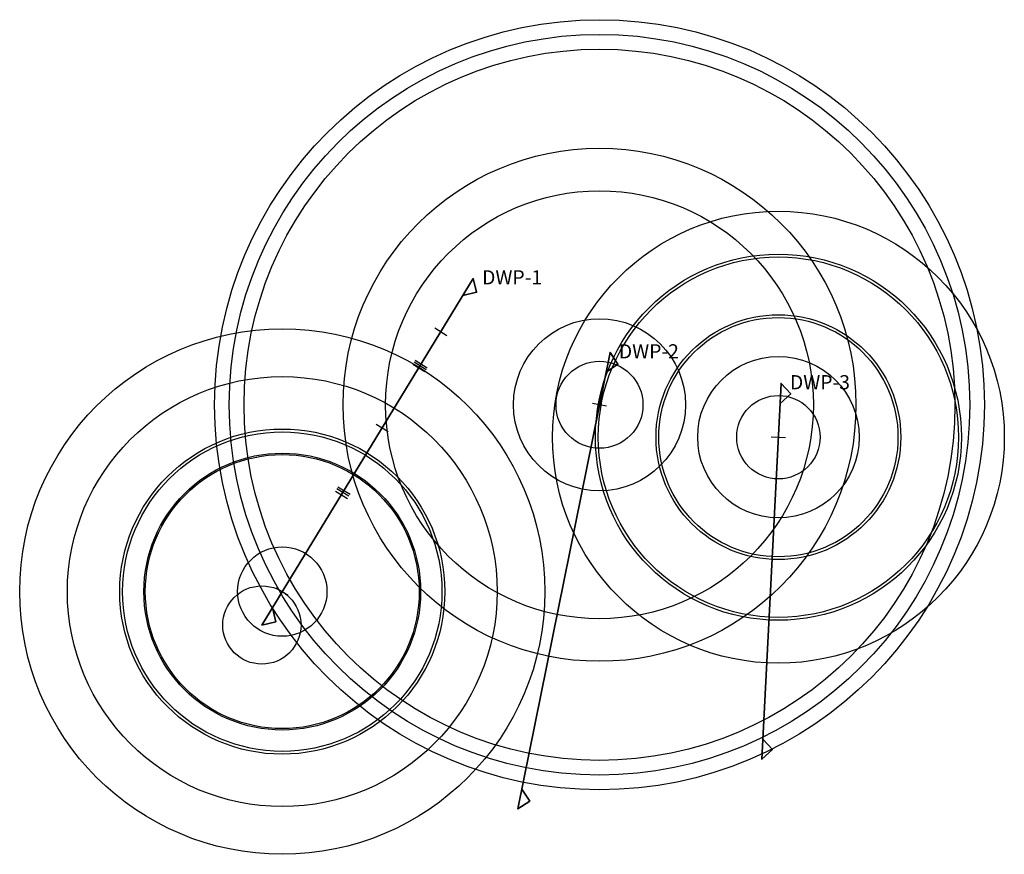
# Model space of a CAD drawing. Header units: metres. Extents: x -1 to 197910, y -70 to 354116.
# Tile 65 of 65: x 197840 to 197910, y 354057 to 354116. Entities that reach past the tile are written whole.
import ezdxf

# ---------------------------------------------------------------- set-up
doc = ezdxf.new("R2010")
doc.units = ezdxf.units.M
doc.layers.add('X-XX-AL-BLADVERWIJZING_BLAD-G', color=7, linetype='Continuous', lineweight=35)
doc.layers.add('X-XX-AL-CONSTRUCTIELIJN-GD', color=7, linetype='Continuous', lineweight=25)
doc.styles.add('NLCS-ISO-M200-T50', font='NLCS-ISO.ttf', dxfattribs={"height": 1})

msp = doc.modelspace()

# ---------------------------------------------------------------- linework, layer by layer
at = {"layer": 'Defpoints'}
for centre, radius in [((197881.308, 354089.03), 27.125), ((197881.308, 354089.03), 26.088), ((197881.308, 354089.03), 25.049), ((197881.308, 354089.03), 18.073), ((197881.308, 354089.03), 15.073), ((197893.915, 354086.747), 15.92), ((197893.915, 354086.747), 12.896), ((197893.915, 354086.747), 12.695), ((197881.308, 354089.03), 6.061), ((197893.915, 354086.747), 8.626), ((197893.915, 354086.747), 8.426), ((197881.308, 354089.03), 3.064), ((197893.915, 354086.747), 5.688), ((197893.915, 354086.747), 2.938), ((197857.516, 354073.516), 2.756)]:
    msp.add_circle(centre, radius, dxfattribs=at)
at = {"layer": 'Defpoints', "color": 2}
for radius in [18.505, 15.144, 11.453, 11.253, 9.752, 9.652, 3.148]:
    msp.add_circle((197858.952, 354075.869), radius, dxfattribs=at)
at = {"layer": 'X-XX-AL-BLADVERWIJZING_BLAD-G'}
for points in [[(197871.678, 354096.717), (197872.65, 354096.952), (197872.415, 354097.924), (197857.516, 354073.516), (197858.488, 354073.751), (197858.253, 354074.723)], [(197881.772, 354091.327), (197882.605, 354091.88), (197882.052, 354092.713), (197875.555, 354060.559), (197876.389, 354061.112), (197875.836, 354061.945)], [(197894.037, 354089.124), (197894.779, 354089.794), (197894.109, 354090.536), (197892.752, 354064.065), (197893.494, 354064.735), (197892.824, 354065.478)]]:
    msp.add_lwpolyline(points, dxfattribs=at)
at = {"layer": 'X-XX-AL-CONSTRUCTIELIJN-GD'}
for points in [[(197869.702, 354094.44), (197870.556, 354093.919)], [(197868.237, 354092.045), (197869.091, 354091.523)], [(197868.313, 354092.164), (197869.167, 354091.643)], [(197868.143, 354091.886), (197868.997, 354091.365)], [(197881.798, 354088.931), (197880.818, 354089.129)], [(197865.571, 354087.672), (197866.424, 354087.151)], [(197893.416, 354086.772), (197894.414, 354086.721)], [(197862.796, 354083.126), (197863.65, 354082.605)], [(197862.875, 354083.256), (197863.729, 354082.735)], [(197862.692, 354082.955), (197863.545, 354082.434)], [(197858.525, 354076.129), (197859.378, 354075.608)]]:
    msp.add_lwpolyline(points, dxfattribs=at)

# ---------------------------------------------------------------- texts
at = {"layer": 'X-XX-AL-BLADVERWIJZING_BLAD-G', "char_height": 1, "attachment_point": 1, "style": 'NLCS-ISO-M200-T50'}
for s, insert in [('DWP-1', (197873.034, 354098.505)), ('DWP-2', (197882.671, 354093.294)), ('DWP-3', (197894.728, 354091.117))]:
    msp.add_mtext_dynamic_manual_height_columns(s, width=3.98416, gutter_width=5, heights=[0], dxfattribs=dict(at, insert=insert))

doc.saveas('drawing.dxf')
